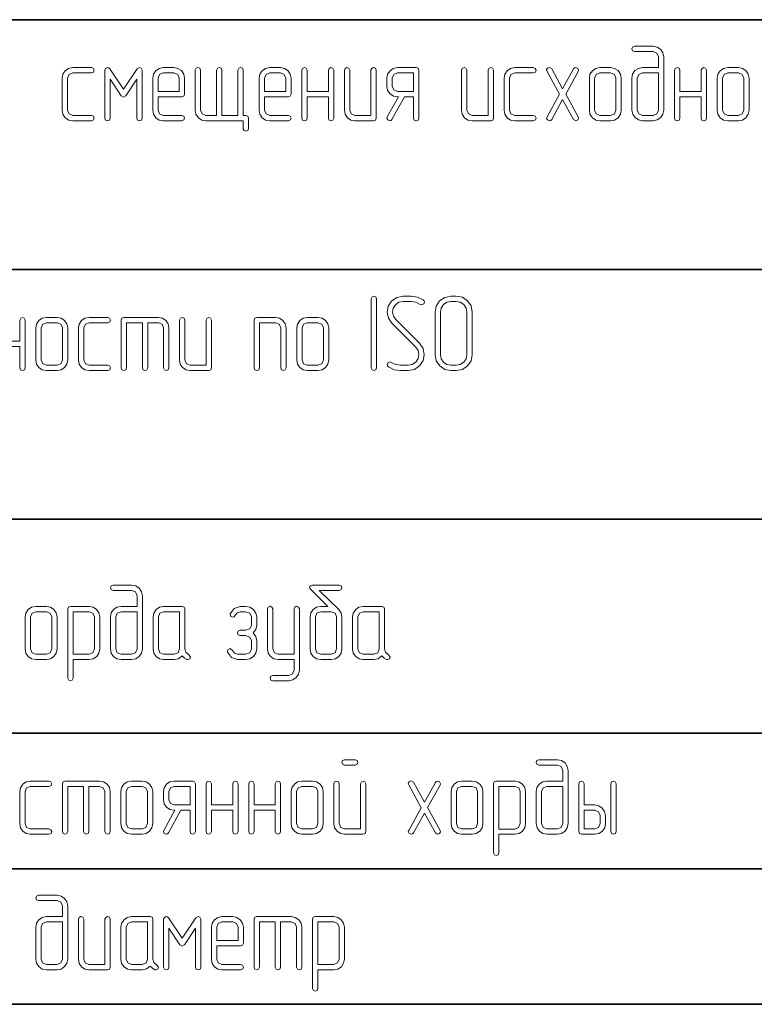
# Model space of a CAD drawing. Extents: x 0 to 420, y 0 to 297.
# Tile 16 of 18: x 324 to 359, y 199 to 245. Entities that reach past the tile are written whole.
import ezdxf

# ---------------------------------------------------------------- set-up
doc = ezdxf.new("R2010")
doc.units = 0

msp = doc.modelspace()

# ---------------------------------------------------------------- linework, layer by layer
at = {"color": 7, "lineweight": 35}
for p, q in [((298.621, 244.978), (408.669, 244.978)), ((298.621, 233.242), (408.669, 233.242)), ((298.621, 221.507), (408.669, 221.507)), ((298.621, 211.46), (408.669, 211.46)), ((298.621, 205.092), (408.669, 205.092)), ((298.621, 198.725), (408.669, 198.725))]:
    msp.add_line(p, q, dxfattribs=at)
at = {"color": 7, "lineweight": 13}
for points in [[(354.112, 242.728), (353.365, 242.728), (353.165, 242.692), (353.007, 242.585), (352.894, 242.421), (352.863, 242.231), (352.863, 240.732), (352.899, 240.538), (353.012, 240.379), (353.17, 240.267), (353.365, 240.231), (353.861, 240.231), (354.056, 240.267), (354.219, 240.379), (354.322, 240.538), (354.363, 240.732), (354.363, 243.229), (354.322, 243.419), (354.214, 243.582), (354.05, 243.69), (353.861, 243.731), (352.986, 243.731), (352.894, 243.69), (352.863, 243.603), (352.894, 243.516), (352.986, 243.48), (353.861, 243.48), (354.04, 243.408), (354.112, 243.229)], [(327.483, 240.231), (327.58, 240.272), (327.611, 240.354), (327.575, 240.446), (327.483, 240.481), (326.608, 240.481), (326.434, 240.553), (326.363, 240.732), (326.363, 242.231), (326.434, 242.405), (326.608, 242.477), (327.483, 242.477), (327.58, 242.518), (327.611, 242.605), (327.575, 242.692), (327.483, 242.728), (326.608, 242.728), (326.409, 242.692), (326.255, 242.579), (326.143, 242.416), (326.112, 242.231), (326.112, 240.732), (326.143, 240.533), (326.255, 240.374), (326.414, 240.261), (326.608, 240.231)], [(329.863, 240.354), (329.863, 242.605), (329.822, 242.697), (329.74, 242.733), (329.632, 242.677), (328.988, 241.71), (328.343, 242.677), (328.292, 242.718), (328.24, 242.733), (328.148, 242.692), (328.113, 242.605), (328.113, 240.354), (328.148, 240.261), (328.235, 240.231), (328.327, 240.261), (328.363, 240.354), (328.363, 242.191), (328.88, 241.408), (328.988, 241.336), (329.09, 241.408), (329.612, 242.191), (329.612, 240.354), (329.648, 240.261), (329.735, 240.231), (329.827, 240.261)], [(330.61, 241.356), (331.73, 241.356), (331.822, 241.387), (331.858, 241.479), (331.858, 242.231), (331.817, 242.421), (331.71, 242.585), (331.546, 242.692), (331.357, 242.728), (330.855, 242.728), (330.656, 242.692), (330.502, 242.579), (330.39, 242.416), (330.359, 242.231), (330.359, 240.732), (330.39, 240.533), (330.502, 240.374), (330.661, 240.261), (330.855, 240.231), (331.73, 240.231), (331.827, 240.272), (331.858, 240.354), (331.822, 240.446), (331.73, 240.481), (330.855, 240.481), (330.681, 240.553), (330.61, 240.732)], [(330.61, 241.607), (330.61, 242.231), (330.681, 242.405), (330.855, 242.477), (331.357, 242.477), (331.536, 242.405), (331.607, 242.231), (331.607, 241.607)], [(333.357, 240.481), (332.856, 240.481), (332.682, 240.553), (332.61, 240.732), (332.61, 242.605), (332.569, 242.697), (332.482, 242.733), (332.395, 242.697), (332.36, 242.605), (332.36, 240.732), (332.39, 240.533), (332.503, 240.374), (332.662, 240.261), (332.856, 240.231), (334.611, 240.231), (334.611, 239.857), (334.652, 239.765), (334.734, 239.734), (334.821, 239.765), (334.862, 239.857), (334.862, 240.354), (334.826, 240.446), (334.734, 240.481), (334.611, 240.481), (334.611, 242.605), (334.57, 242.697), (334.483, 242.733), (334.401, 242.697), (334.36, 242.605), (334.36, 240.481), (333.608, 240.481), (333.608, 242.605), (333.567, 242.697), (333.485, 242.733), (333.398, 242.697), (333.357, 242.605)], [(335.609, 241.356), (336.73, 241.356), (336.822, 241.387), (336.857, 241.479), (336.857, 242.231), (336.817, 242.421), (336.709, 242.585), (336.545, 242.692), (336.356, 242.728), (335.855, 242.728), (335.655, 242.692), (335.501, 242.579), (335.389, 242.416), (335.358, 242.231), (335.358, 240.732), (335.389, 240.533), (335.501, 240.374), (335.66, 240.261), (335.855, 240.231), (336.73, 240.231), (336.827, 240.272), (336.857, 240.354), (336.822, 240.446), (336.73, 240.481), (335.855, 240.481), (335.681, 240.553), (335.609, 240.732)], [(335.609, 241.607), (335.609, 242.231), (335.681, 242.405), (335.855, 242.477), (336.356, 242.477), (336.535, 242.405), (336.607, 242.231), (336.607, 241.607)], [(338.607, 241.607), (337.61, 241.607), (337.61, 242.605), (337.569, 242.697), (337.482, 242.728), (337.395, 242.692), (337.359, 242.605), (337.359, 240.354), (337.395, 240.261), (337.482, 240.231), (337.574, 240.261), (337.61, 240.354), (337.61, 241.356), (338.607, 241.356), (338.607, 240.354), (338.643, 240.261), (338.73, 240.231), (338.822, 240.261), (338.858, 240.354), (338.858, 242.605), (338.817, 242.697), (338.73, 242.728), (338.648, 242.692), (338.607, 242.605)], [(340.859, 240.354), (340.859, 242.605), (340.818, 242.697), (340.731, 242.728), (340.649, 242.692), (340.608, 242.605), (340.608, 240.481), (339.856, 240.481), (339.682, 240.553), (339.61, 240.732), (339.61, 242.605), (339.569, 242.697), (339.482, 242.728), (339.395, 242.692), (339.36, 242.605), (339.36, 240.732), (339.39, 240.533), (339.503, 240.374), (339.662, 240.261), (339.856, 240.231), (340.731, 240.231), (340.823, 240.261)], [(342.86, 240.354), (342.86, 242.605), (342.824, 242.697), (342.732, 242.728), (341.857, 242.728), (341.657, 242.692), (341.504, 242.579), (341.391, 242.416), (341.36, 242.231), (341.36, 241.853), (341.391, 241.658), (341.504, 241.5), (341.662, 241.387), (341.857, 241.356), (341.898, 241.356), (341.376, 240.415), (341.355, 240.354), (341.396, 240.267), (341.488, 240.231), (341.55, 240.246), (341.596, 240.297), (342.179, 241.356), (342.609, 241.356), (342.609, 240.354), (342.645, 240.261), (342.732, 240.231), (342.824, 240.261)], [(342.609, 241.607), (341.857, 241.607), (341.683, 241.679), (341.611, 241.853), (341.611, 242.231), (341.683, 242.405), (341.857, 242.477), (342.609, 242.477)], [(346.36, 240.354), (346.36, 242.605), (346.319, 242.697), (346.232, 242.728), (346.15, 242.692), (346.109, 242.605), (346.109, 240.481), (345.357, 240.481), (345.183, 240.553), (345.111, 240.732), (345.111, 242.605), (345.07, 242.697), (344.983, 242.728), (344.896, 242.692), (344.86, 242.605), (344.86, 240.732), (344.891, 240.533), (345.004, 240.374), (345.162, 240.261), (345.357, 240.231), (346.232, 240.231), (346.324, 240.261)], [(348.232, 240.231), (348.33, 240.272), (348.36, 240.354), (348.325, 240.446), (348.232, 240.481), (347.357, 240.481), (347.183, 240.553), (347.112, 240.732), (347.112, 242.231), (347.183, 242.405), (347.357, 242.477), (348.232, 242.477), (348.33, 242.518), (348.36, 242.605), (348.325, 242.692), (348.232, 242.728), (347.357, 242.728), (347.158, 242.692), (347.004, 242.579), (346.892, 242.416), (346.861, 242.231), (346.861, 240.732), (346.892, 240.533), (347.004, 240.374), (347.163, 240.261), (347.357, 240.231)], [(349.752, 241.484), (350.346, 242.544), (350.361, 242.605), (350.325, 242.692), (350.233, 242.728), (350.172, 242.712), (350.126, 242.666), (349.609, 241.735), (349.097, 242.672), (348.99, 242.733), (348.898, 242.697), (348.857, 242.615), (348.877, 242.549), (349.466, 241.479), (348.877, 240.415), (348.857, 240.354), (348.898, 240.267), (348.99, 240.231), (349.051, 240.246), (349.097, 240.297), (349.609, 241.223), (350.126, 240.297), (350.228, 240.231), (350.32, 240.267), (350.361, 240.348), (350.346, 240.415)], [(352.362, 240.732), (352.362, 242.231), (352.321, 242.421), (352.213, 242.585), (352.05, 242.692), (351.86, 242.728), (351.359, 242.728), (351.159, 242.692), (351.006, 242.579), (350.893, 242.416), (350.863, 242.231), (350.863, 240.732), (350.893, 240.533), (351.006, 240.374), (351.164, 240.261), (351.359, 240.231), (351.86, 240.231), (352.05, 240.261), (352.213, 240.374), (352.321, 240.533)], [(352.111, 240.732), (352.039, 240.553), (351.86, 240.481), (351.359, 240.481), (351.185, 240.553), (351.113, 240.732), (351.113, 242.231), (351.185, 242.405), (351.359, 242.477), (351.86, 242.477), (352.039, 242.405), (352.111, 242.231)], [(354.112, 242.477), (354.112, 240.732), (354.04, 240.553), (353.861, 240.481), (353.365, 240.481), (353.186, 240.553), (353.114, 240.732), (353.114, 242.231), (353.186, 242.405), (353.365, 242.477)], [(356.113, 241.607), (355.115, 241.607), (355.115, 242.605), (355.074, 242.697), (354.987, 242.728), (354.9, 242.692), (354.864, 242.605), (354.864, 240.354), (354.9, 240.261), (354.987, 240.231), (355.079, 240.261), (355.115, 240.354), (355.115, 241.356), (356.113, 241.356), (356.113, 240.354), (356.148, 240.261), (356.235, 240.231), (356.327, 240.261), (356.363, 240.354), (356.363, 242.605), (356.322, 242.697), (356.235, 242.728), (356.154, 242.692), (356.113, 242.605)], [(358.364, 240.732), (358.364, 242.231), (358.323, 242.421), (358.216, 242.585), (358.052, 242.692), (357.863, 242.728), (357.361, 242.728), (357.162, 242.692), (357.008, 242.579), (356.895, 242.416), (356.865, 242.231), (356.865, 240.732), (356.895, 240.533), (357.008, 240.374), (357.167, 240.261), (357.361, 240.231), (357.863, 240.231), (358.052, 240.261), (358.216, 240.374), (358.323, 240.533)], [(358.113, 240.732), (358.042, 240.553), (357.863, 240.481), (357.361, 240.481), (357.187, 240.553), (357.116, 240.732), (357.116, 242.231), (357.187, 242.405), (357.361, 242.477), (357.863, 242.477), (358.042, 242.405), (358.113, 242.231)], [(340.874, 228.618), (340.874, 231.867), (340.833, 231.96), (340.746, 231.995), (340.659, 231.96), (340.624, 231.867), (340.624, 228.618), (340.659, 228.526), (340.746, 228.495), (340.838, 228.526)], [(343.064, 231.816), (342.788, 231.949), (342.496, 231.995), (342.128, 231.995), (341.821, 231.934), (341.58, 231.76), (341.422, 231.519), (341.376, 231.243), (341.427, 230.962), (341.596, 230.716), (342.716, 229.601), (342.824, 229.432), (342.86, 229.248), (342.824, 229.058), (342.716, 228.894), (342.548, 228.782), (342.358, 228.746), (341.995, 228.746), (341.77, 228.777), (341.565, 228.879), (341.493, 228.9), (341.406, 228.859), (341.371, 228.772), (341.381, 228.715), (341.427, 228.674), (341.693, 228.536), (341.995, 228.495), (342.358, 228.495), (342.66, 228.552), (342.906, 228.726), (343.059, 228.961), (343.11, 229.242), (343.054, 229.524), (342.89, 229.775), (341.775, 230.89), (341.662, 231.054), (341.626, 231.243), (341.657, 231.427), (341.77, 231.596), (341.923, 231.704), (342.128, 231.745), (342.496, 231.745), (342.721, 231.709), (342.926, 231.606), (342.998, 231.586), (343.085, 231.627), (343.126, 231.714), (343.105, 231.775)], [(345.367, 229.242), (345.367, 231.243), (345.311, 231.53), (345.147, 231.775), (344.901, 231.939), (344.615, 231.995), (344.364, 231.995), (344.072, 231.934), (343.832, 231.77), (343.668, 231.525), (343.617, 231.243), (343.617, 229.242), (343.668, 228.956), (343.837, 228.715), (344.077, 228.547), (344.364, 228.495), (344.615, 228.495), (344.901, 228.547), (345.147, 228.715), (345.311, 228.956)], [(345.116, 229.242), (345.08, 229.043), (344.968, 228.889), (344.804, 228.777), (344.615, 228.746), (344.364, 228.746), (344.175, 228.777), (344.016, 228.889), (343.904, 229.048), (343.868, 229.242), (343.868, 231.243), (343.898, 231.432), (344.011, 231.596), (344.17, 231.704), (344.364, 231.745), (344.615, 231.745), (344.804, 231.704), (344.968, 231.596), (345.08, 231.432), (345.116, 231.243)], [(324.121, 229.872), (323.124, 229.872), (323.124, 230.87), (323.083, 230.962), (322.996, 230.992), (322.909, 230.957), (322.873, 230.87), (322.873, 228.618), (322.909, 228.526), (322.996, 228.495), (323.088, 228.526), (323.124, 228.618), (323.124, 229.621), (324.121, 229.621), (324.121, 228.618), (324.157, 228.526), (324.244, 228.495), (324.336, 228.526), (324.372, 228.618), (324.372, 230.87), (324.331, 230.962), (324.244, 230.992), (324.162, 230.957), (324.121, 230.87)], [(326.373, 228.997), (326.373, 230.496), (326.332, 230.685), (326.224, 230.849), (326.061, 230.957), (325.871, 230.992), (325.37, 230.992), (325.17, 230.957), (325.017, 230.844), (324.904, 230.68), (324.874, 230.496), (324.874, 228.997), (324.904, 228.797), (325.017, 228.639), (325.175, 228.526), (325.37, 228.495), (325.871, 228.495), (326.061, 228.526), (326.224, 228.639), (326.332, 228.797)], [(328.246, 228.495), (328.343, 228.536), (328.374, 228.618), (328.338, 228.71), (328.246, 228.746), (327.371, 228.746), (327.197, 228.818), (327.125, 228.997), (327.125, 230.496), (327.197, 230.67), (327.371, 230.742), (328.246, 230.742), (328.343, 230.783), (328.374, 230.87), (328.338, 230.957), (328.246, 230.992), (327.371, 230.992), (327.171, 230.957), (327.018, 230.844), (326.905, 230.68), (326.874, 230.496), (326.874, 228.997), (326.905, 228.797), (327.018, 228.639), (327.176, 228.526), (327.371, 228.495)], [(329.873, 230.742), (329.873, 228.618), (329.909, 228.526), (330.001, 228.495), (330.088, 228.526), (330.124, 228.618), (330.124, 230.742), (330.625, 230.742), (330.799, 230.67), (330.871, 230.496), (330.871, 228.618), (330.912, 228.526), (330.999, 228.495), (331.086, 228.526), (331.121, 228.618), (331.121, 230.496), (331.086, 230.685), (330.978, 230.849), (330.814, 230.957), (330.625, 230.992), (328.998, 230.992), (328.906, 230.962), (328.875, 230.87), (328.875, 228.618), (328.911, 228.526), (328.998, 228.495), (329.09, 228.526), (329.126, 228.618), (329.126, 230.742)], [(333.122, 228.618), (333.122, 230.87), (333.081, 230.962), (332.994, 230.992), (332.912, 230.957), (332.871, 230.87), (332.871, 228.746), (332.119, 228.746), (331.945, 228.818), (331.874, 228.997), (331.874, 230.87), (331.833, 230.962), (331.746, 230.992), (331.659, 230.957), (331.623, 230.87), (331.623, 228.997), (331.654, 228.797), (331.766, 228.639), (331.925, 228.526), (332.119, 228.495), (332.994, 228.495), (333.086, 228.526)], [(336.622, 228.618), (336.622, 230.496), (336.581, 230.685), (336.474, 230.849), (336.31, 230.957), (336.121, 230.992), (335.246, 230.992), (335.154, 230.962), (335.123, 230.87), (335.123, 228.618), (335.159, 228.526), (335.246, 228.495), (335.338, 228.526), (335.374, 228.618), (335.374, 230.742), (336.121, 230.742), (336.3, 230.67), (336.371, 230.496), (336.371, 228.618), (336.407, 228.526), (336.494, 228.495), (336.586, 228.526)], [(338.623, 228.997), (338.623, 230.496), (338.582, 230.685), (338.474, 230.849), (338.311, 230.957), (338.121, 230.992), (337.62, 230.992), (337.42, 230.957), (337.267, 230.844), (337.154, 230.68), (337.124, 230.496), (337.124, 228.997), (337.154, 228.797), (337.267, 228.639), (337.425, 228.526), (337.62, 228.495), (338.121, 228.495), (338.311, 228.526), (338.474, 228.639), (338.582, 228.797)], [(326.122, 228.997), (326.05, 228.818), (325.871, 228.746), (325.37, 228.746), (325.196, 228.818), (325.124, 228.997), (325.124, 230.496), (325.196, 230.67), (325.37, 230.742), (325.871, 230.742), (326.05, 230.67), (326.122, 230.496)], [(338.372, 228.997), (338.3, 228.818), (338.121, 228.746), (337.62, 228.746), (337.446, 228.818), (337.374, 228.997), (337.374, 230.496), (337.446, 230.67), (337.62, 230.742), (338.121, 230.742), (338.3, 230.67), (338.372, 230.496)], [(329.622, 217.417), (328.875, 217.417), (328.675, 217.382), (328.517, 217.274), (328.404, 217.11), (328.374, 216.921), (328.374, 215.422), (328.409, 215.227), (328.522, 215.069), (328.681, 214.956), (328.875, 214.92), (329.371, 214.92), (329.566, 214.956), (329.73, 215.069), (329.832, 215.227), (329.873, 215.422), (329.873, 217.919), (329.832, 218.108), (329.724, 218.272), (329.561, 218.379), (329.371, 218.42), (328.496, 218.42), (328.404, 218.379), (328.374, 218.292), (328.404, 218.205), (328.496, 218.17), (329.371, 218.17), (329.55, 218.098), (329.622, 217.919)], [(339.099, 217.274), (338.178, 218.17), (339.119, 218.17), (339.216, 218.211), (339.247, 218.292), (339.211, 218.379), (339.119, 218.42), (337.871, 218.42), (337.768, 218.39), (337.727, 218.313), (337.743, 218.257), (337.784, 218.205), (338.587, 217.417), (338.249, 217.417), (338.05, 217.382), (337.891, 217.274), (337.779, 217.11), (337.748, 216.921), (337.748, 215.422), (337.784, 215.227), (337.896, 215.069), (338.055, 214.956), (338.249, 214.92), (338.746, 214.92), (338.94, 214.956), (339.104, 215.069), (339.206, 215.227), (339.247, 215.422), (339.247, 216.921), (339.211, 217.105), (339.104, 217.264), (339.099, 217.269)], [(325.871, 215.422), (325.871, 216.921), (325.83, 217.11), (325.723, 217.274), (325.559, 217.382), (325.37, 217.417), (324.868, 217.417), (324.669, 217.382), (324.515, 217.269), (324.403, 217.105), (324.372, 216.921), (324.372, 215.422), (324.403, 215.222), (324.515, 215.064), (324.674, 214.951), (324.868, 214.92), (325.37, 214.92), (325.559, 214.951), (325.723, 215.064), (325.83, 215.222)], [(326.624, 214.92), (327.376, 214.92), (327.565, 214.951), (327.729, 215.064), (327.831, 215.227), (327.872, 215.422), (327.872, 216.921), (327.831, 217.11), (327.724, 217.274), (327.56, 217.382), (327.376, 217.417), (326.496, 217.417), (326.404, 217.387), (326.373, 217.295), (326.373, 214.045), (326.414, 213.953), (326.496, 213.923), (326.583, 213.953), (326.624, 214.045)], [(332.042, 215.161), (331.92, 215.263), (331.874, 215.422), (331.874, 217.295), (331.838, 217.387), (331.746, 217.417), (330.871, 217.417), (330.671, 217.382), (330.518, 217.269), (330.405, 217.105), (330.374, 216.921), (330.374, 215.422), (330.405, 215.222), (330.518, 215.064), (330.676, 214.951), (330.871, 214.92), (331.372, 214.92), (331.577, 214.961), (331.746, 215.089), (331.848, 214.992), (331.966, 214.92), (332.012, 214.915), (332.099, 214.951), (332.134, 215.043)], [(335.077, 216.169), (335.205, 216.333), (335.246, 216.542), (335.246, 216.921), (335.205, 217.105), (335.087, 217.269), (334.918, 217.382), (334.719, 217.417), (334.473, 217.417), (334.181, 217.325), (333.997, 217.075), (333.992, 217.034), (334.028, 216.947), (334.12, 216.911), (334.186, 216.931), (334.232, 216.998), (334.325, 217.121), (334.473, 217.167), (334.719, 217.167), (334.913, 217.095), (335, 216.921), (335, 216.542), (334.913, 216.368), (334.719, 216.297), (334.473, 216.297), (334.376, 216.251), (334.345, 216.169), (334.376, 216.082), (334.473, 216.046), (334.719, 216.046), (334.913, 215.969), (335, 215.795), (335, 215.422), (334.913, 215.243), (334.719, 215.171), (334.345, 215.171), (334.197, 215.217), (334.105, 215.345), (333.992, 215.432), (333.9, 215.396), (333.864, 215.309), (333.869, 215.263), (334.053, 215.012), (334.345, 214.92), (334.719, 214.92), (334.923, 214.961), (335.092, 215.069), (335.205, 215.227), (335.246, 215.422), (335.246, 215.795), (335.2, 216)], [(336.996, 214.92), (336.996, 214.424), (336.924, 214.245), (336.75, 214.173), (335.998, 214.173), (335.901, 214.137), (335.87, 214.05), (335.906, 213.958), (335.998, 213.923), (336.75, 213.923), (336.939, 213.963), (337.103, 214.071), (337.205, 214.235), (337.246, 214.424), (337.246, 217.295), (337.205, 217.387), (337.118, 217.423), (337.037, 217.387), (336.996, 217.295), (336.996, 215.171), (336.249, 215.171), (336.075, 215.243), (335.998, 215.422), (335.998, 217.295), (335.957, 217.387), (335.87, 217.423), (335.783, 217.387), (335.747, 217.295), (335.747, 215.422), (335.783, 215.227), (335.895, 215.069), (336.054, 214.956), (336.249, 214.92)], [(341.417, 215.161), (341.294, 215.263), (341.248, 215.422), (341.248, 217.295), (341.212, 217.387), (341.12, 217.417), (340.245, 217.417), (340.045, 217.382), (339.892, 217.269), (339.779, 217.105), (339.749, 216.921), (339.749, 215.422), (339.779, 215.222), (339.892, 215.064), (340.05, 214.951), (340.245, 214.92), (340.746, 214.92), (340.951, 214.961), (341.12, 215.089), (341.222, 214.992), (341.34, 214.92), (341.386, 214.915), (341.473, 214.951), (341.509, 215.043)], [(325.621, 215.422), (325.549, 215.243), (325.37, 215.171), (324.868, 215.171), (324.694, 215.243), (324.623, 215.422), (324.623, 216.921), (324.694, 217.095), (324.868, 217.167), (325.37, 217.167), (325.549, 217.095), (325.621, 216.921)], [(326.624, 215.166), (326.624, 217.167), (327.376, 217.167), (327.55, 217.095), (327.621, 216.921), (327.621, 215.422), (327.545, 215.243), (327.376, 215.166)], [(329.622, 217.167), (329.622, 215.422), (329.55, 215.243), (329.371, 215.171), (328.875, 215.171), (328.696, 215.243), (328.624, 215.422), (328.624, 216.921), (328.696, 217.095), (328.875, 217.167)], [(331.623, 215.422), (331.551, 215.243), (331.372, 215.171), (330.871, 215.171), (330.697, 215.243), (330.625, 215.422), (330.625, 216.921), (330.697, 217.095), (330.871, 217.167), (331.623, 217.167)], [(338.996, 215.422), (338.925, 215.243), (338.746, 215.171), (338.249, 215.171), (338.07, 215.243), (337.999, 215.422), (337.999, 216.921), (338.07, 217.095), (338.249, 217.167), (338.746, 217.167), (338.925, 217.095), (338.996, 216.921)], [(340.997, 215.422), (340.925, 215.243), (340.746, 215.171), (340.245, 215.171), (340.071, 215.243), (339.999, 215.422), (339.999, 216.921), (340.071, 217.095), (340.245, 217.167), (340.997, 217.167)], [(339.866, 209.962), (339.958, 210.003), (339.989, 210.085), (339.953, 210.172), (339.866, 210.213), (339.37, 210.213), (339.278, 210.172), (339.247, 210.085), (339.278, 209.998), (339.37, 209.962)], [(349.619, 209.21), (348.872, 209.21), (348.673, 209.174), (348.514, 209.067), (348.401, 208.903), (348.371, 208.714), (348.371, 207.215), (348.406, 207.02), (348.519, 206.861), (348.678, 206.749), (348.872, 206.713), (349.368, 206.713), (349.563, 206.749), (349.727, 206.861), (349.829, 207.02), (349.87, 207.215), (349.87, 209.712), (349.829, 209.901), (349.721, 210.065), (349.558, 210.172), (349.368, 210.213), (348.493, 210.213), (348.401, 210.172), (348.371, 210.085), (348.401, 209.998), (348.493, 209.962), (349.368, 209.962), (349.548, 209.891), (349.619, 209.712)], [(325.488, 206.713), (325.585, 206.754), (325.615, 206.836), (325.58, 206.928), (325.488, 206.964), (324.613, 206.964), (324.439, 207.035), (324.367, 207.215), (324.367, 208.714), (324.439, 208.888), (324.613, 208.959), (325.488, 208.959), (325.585, 209), (325.615, 209.087), (325.58, 209.174), (325.488, 209.21), (324.613, 209.21), (324.413, 209.174), (324.259, 209.062), (324.147, 208.898), (324.116, 208.714), (324.116, 207.215), (324.147, 207.015), (324.259, 206.856), (324.418, 206.744), (324.613, 206.713)], [(327.115, 208.959), (327.115, 206.836), (327.151, 206.744), (327.243, 206.713), (327.33, 206.744), (327.365, 206.836), (327.365, 208.959), (327.867, 208.959), (328.041, 208.888), (328.113, 208.714), (328.113, 206.836), (328.154, 206.744), (328.24, 206.713), (328.327, 206.744), (328.363, 206.836), (328.363, 208.714), (328.327, 208.903), (328.22, 209.067), (328.056, 209.174), (327.867, 209.21), (326.24, 209.21), (326.148, 209.179), (326.117, 209.087), (326.117, 206.836), (326.153, 206.744), (326.24, 206.713), (326.332, 206.744), (326.368, 206.836), (326.368, 208.959)], [(330.364, 207.215), (330.364, 208.714), (330.323, 208.903), (330.216, 209.067), (330.052, 209.174), (329.863, 209.21), (329.361, 209.21), (329.162, 209.174), (329.008, 209.062), (328.895, 208.898), (328.865, 208.714), (328.865, 207.215), (328.895, 207.015), (329.008, 206.856), (329.167, 206.744), (329.361, 206.713), (329.863, 206.713), (330.052, 206.744), (330.216, 206.856), (330.323, 207.015)], [(332.365, 206.836), (332.365, 209.087), (332.329, 209.179), (332.237, 209.21), (331.362, 209.21), (331.162, 209.174), (331.009, 209.062), (330.896, 208.898), (330.865, 208.714), (330.865, 208.335), (330.896, 208.141), (331.009, 207.982), (331.167, 207.869), (331.362, 207.839), (331.403, 207.839), (330.881, 206.897), (330.86, 206.836), (330.901, 206.749), (330.993, 206.713), (331.055, 206.728), (331.101, 206.78), (331.684, 207.839), (332.114, 207.839), (332.114, 206.836), (332.15, 206.744), (332.237, 206.713), (332.329, 206.744)], [(334.115, 208.09), (333.117, 208.09), (333.117, 209.087), (333.076, 209.179), (332.989, 209.21), (332.902, 209.174), (332.866, 209.087), (332.866, 206.836), (332.902, 206.744), (332.989, 206.713), (333.081, 206.744), (333.117, 206.836), (333.117, 207.839), (334.115, 207.839), (334.115, 206.836), (334.151, 206.744), (334.238, 206.713), (334.33, 206.744), (334.365, 206.836), (334.365, 209.087), (334.325, 209.179), (334.238, 209.21), (334.156, 209.174), (334.115, 209.087)], [(336.115, 208.09), (335.118, 208.09), (335.118, 209.087), (335.077, 209.179), (334.99, 209.21), (334.903, 209.174), (334.867, 209.087), (334.867, 206.836), (334.903, 206.744), (334.99, 206.713), (335.082, 206.744), (335.118, 206.836), (335.118, 207.839), (336.115, 207.839), (336.115, 206.836), (336.151, 206.744), (336.238, 206.713), (336.33, 206.744), (336.366, 206.836), (336.366, 209.087), (336.325, 209.179), (336.238, 209.21), (336.156, 209.174), (336.115, 209.087)], [(338.367, 207.215), (338.367, 208.714), (338.326, 208.903), (338.219, 209.067), (338.055, 209.174), (337.865, 209.21), (337.364, 209.21), (337.164, 209.174), (337.011, 209.062), (336.898, 208.898), (336.868, 208.714), (336.868, 207.215), (336.898, 207.015), (337.011, 206.856), (337.17, 206.744), (337.364, 206.713), (337.865, 206.713), (338.055, 206.744), (338.219, 206.856), (338.326, 207.015)], [(340.368, 206.836), (340.368, 209.087), (340.327, 209.179), (340.24, 209.21), (340.158, 209.174), (340.117, 209.087), (340.117, 206.964), (339.37, 206.964), (339.191, 207.035), (339.119, 207.215), (339.119, 209.087), (339.078, 209.179), (338.991, 209.21), (338.904, 209.174), (338.868, 209.087), (338.868, 207.215), (338.904, 207.02), (339.017, 206.861), (339.175, 206.749), (339.37, 206.713), (340.24, 206.713), (340.332, 206.744)], [(343.259, 207.967), (343.852, 209.026), (343.868, 209.087), (343.832, 209.174), (343.74, 209.21), (343.678, 209.195), (343.632, 209.149), (343.115, 208.217), (342.604, 209.154), (342.496, 209.215), (342.404, 209.179), (342.363, 209.098), (342.384, 209.031), (342.972, 207.962), (342.384, 206.897), (342.363, 206.836), (342.404, 206.749), (342.496, 206.713), (342.558, 206.728), (342.604, 206.78), (343.115, 207.706), (343.632, 206.78), (343.735, 206.713), (343.827, 206.749), (343.868, 206.831), (343.852, 206.897)], [(345.868, 207.215), (345.868, 208.714), (345.827, 208.903), (345.72, 209.067), (345.556, 209.174), (345.367, 209.21), (344.865, 209.21), (344.666, 209.174), (344.512, 209.062), (344.4, 208.898), (344.369, 208.714), (344.369, 207.215), (344.4, 207.015), (344.512, 206.856), (344.671, 206.744), (344.865, 206.713), (345.367, 206.713), (345.556, 206.744), (345.72, 206.856), (345.827, 207.015)], [(346.621, 206.713), (347.373, 206.713), (347.562, 206.744), (347.726, 206.856), (347.828, 207.02), (347.869, 207.215), (347.869, 208.714), (347.828, 208.903), (347.721, 209.067), (347.557, 209.174), (347.373, 209.21), (346.493, 209.21), (346.401, 209.179), (346.37, 209.087), (346.37, 205.838), (346.411, 205.746), (346.493, 205.715), (346.58, 205.746), (346.621, 205.838)], [(350.622, 208.09), (350.622, 209.087), (350.581, 209.179), (350.494, 209.21), (350.407, 209.174), (350.371, 209.087), (350.371, 206.836), (350.402, 206.744), (350.494, 206.713), (351.118, 206.713), (351.313, 206.744), (351.477, 206.856), (351.584, 207.015), (351.62, 207.215), (351.62, 207.588), (351.579, 207.783), (351.471, 207.941), (351.308, 208.049), (351.118, 208.09)], [(352.121, 206.836), (352.121, 209.087), (352.08, 209.179), (351.993, 209.21), (351.906, 209.174), (351.871, 209.087), (351.871, 206.836), (351.906, 206.744), (351.993, 206.713), (352.086, 206.744)], [(330.113, 207.215), (330.042, 207.035), (329.863, 206.964), (329.361, 206.964), (329.187, 207.035), (329.115, 207.215), (329.115, 208.714), (329.187, 208.888), (329.361, 208.959), (329.863, 208.959), (330.042, 208.888), (330.113, 208.714)], [(332.114, 208.09), (331.362, 208.09), (331.188, 208.161), (331.116, 208.335), (331.116, 208.714), (331.188, 208.888), (331.362, 208.959), (332.114, 208.959)], [(338.116, 207.215), (338.045, 207.035), (337.865, 206.964), (337.364, 206.964), (337.19, 207.035), (337.118, 207.215), (337.118, 208.714), (337.19, 208.888), (337.364, 208.959), (337.865, 208.959), (338.045, 208.888), (338.116, 208.714)], [(345.618, 207.215), (345.546, 207.035), (345.367, 206.964), (344.865, 206.964), (344.692, 207.035), (344.62, 207.215), (344.62, 208.714), (344.692, 208.888), (344.865, 208.959), (345.367, 208.959), (345.546, 208.888), (345.618, 208.714)], [(346.621, 206.959), (346.621, 208.959), (347.373, 208.959), (347.547, 208.888), (347.618, 208.714), (347.618, 207.215), (347.542, 207.035), (347.373, 206.959)], [(349.619, 208.959), (349.619, 207.215), (349.548, 207.035), (349.368, 206.964), (348.872, 206.964), (348.693, 207.035), (348.621, 207.215), (348.621, 208.714), (348.693, 208.888), (348.872, 208.959)], [(350.622, 207.839), (351.118, 207.839), (351.298, 207.767), (351.369, 207.588), (351.369, 207.215), (351.298, 207.035), (351.118, 206.964), (350.622, 206.964)], [(326.117, 202.842), (325.37, 202.842), (325.17, 202.807), (325.012, 202.699), (324.899, 202.535), (324.868, 202.346), (324.868, 200.847), (324.904, 200.652), (325.017, 200.494), (325.175, 200.381), (325.37, 200.345), (325.866, 200.345), (326.061, 200.381), (326.224, 200.494), (326.327, 200.652), (326.368, 200.847), (326.368, 203.344), (326.327, 203.533), (326.219, 203.697), (326.056, 203.804), (325.866, 203.845), (324.991, 203.845), (324.899, 203.804), (324.868, 203.717), (324.899, 203.63), (324.991, 203.595), (325.866, 203.595), (326.045, 203.523), (326.117, 203.344)], [(326.117, 202.592), (326.117, 200.847), (326.045, 200.668), (325.866, 200.596), (325.37, 200.596), (325.191, 200.668), (325.119, 200.847), (325.119, 202.346), (325.191, 202.52), (325.37, 202.592)], [(328.368, 200.468), (328.368, 202.72), (328.327, 202.812), (328.24, 202.842), (328.159, 202.807), (328.118, 202.72), (328.118, 200.596), (327.365, 200.596), (327.191, 200.668), (327.12, 200.847), (327.12, 202.72), (327.079, 202.812), (326.992, 202.842), (326.905, 202.807), (326.869, 202.72), (326.869, 200.847), (326.9, 200.647), (327.012, 200.489), (327.171, 200.376), (327.365, 200.345), (328.24, 200.345), (328.333, 200.376)], [(330.538, 200.586), (330.415, 200.688), (330.369, 200.847), (330.369, 202.72), (330.333, 202.812), (330.241, 202.842), (329.366, 202.842), (329.167, 202.807), (329.013, 202.694), (328.901, 202.53), (328.87, 202.346), (328.87, 200.847), (328.901, 200.647), (329.013, 200.489), (329.172, 200.376), (329.366, 200.345), (329.868, 200.345), (330.072, 200.386), (330.241, 200.514), (330.344, 200.417), (330.461, 200.345), (330.507, 200.34), (330.594, 200.376), (330.63, 200.468)], [(330.118, 200.847), (330.047, 200.668), (329.868, 200.596), (329.366, 200.596), (329.192, 200.668), (329.121, 200.847), (329.121, 202.346), (329.192, 202.52), (329.366, 202.592), (330.118, 202.592)], [(332.621, 200.468), (332.621, 202.72), (332.58, 202.812), (332.498, 202.848), (332.39, 202.791), (331.746, 201.824), (331.101, 202.791), (331.05, 202.832), (330.999, 202.848), (330.906, 202.807), (330.871, 202.72), (330.871, 200.468), (330.906, 200.376), (330.993, 200.345), (331.086, 200.376), (331.121, 200.468), (331.121, 202.305), (331.638, 201.522), (331.746, 201.451), (331.848, 201.522), (332.37, 202.305), (332.37, 200.468), (332.406, 200.376), (332.493, 200.345), (332.585, 200.376)], [(333.368, 201.471), (334.488, 201.471), (334.58, 201.502), (334.616, 201.594), (334.616, 202.346), (334.575, 202.535), (334.468, 202.699), (334.304, 202.807), (334.115, 202.842), (333.613, 202.842), (333.414, 202.807), (333.26, 202.694), (333.148, 202.53), (333.117, 202.346), (333.117, 200.847), (333.148, 200.647), (333.26, 200.489), (333.419, 200.376), (333.613, 200.345), (334.488, 200.345), (334.586, 200.386), (334.616, 200.468), (334.58, 200.56), (334.488, 200.596), (333.613, 200.596), (333.439, 200.668), (333.368, 200.847)], [(333.368, 201.722), (333.368, 202.346), (333.439, 202.52), (333.613, 202.592), (334.115, 202.592), (334.294, 202.52), (334.365, 202.346), (334.365, 201.722)], [(336.115, 202.592), (336.115, 200.468), (336.151, 200.376), (336.243, 200.345), (336.33, 200.376), (336.366, 200.468), (336.366, 202.592), (336.868, 202.592), (337.042, 202.52), (337.113, 202.346), (337.113, 200.468), (337.154, 200.376), (337.241, 200.345), (337.328, 200.376), (337.364, 200.468), (337.364, 202.346), (337.328, 202.535), (337.221, 202.699), (337.057, 202.807), (336.868, 202.842), (335.24, 202.842), (335.148, 202.812), (335.118, 202.72), (335.118, 200.468), (335.154, 200.376), (335.24, 200.345), (335.333, 200.376), (335.368, 200.468), (335.368, 202.592)], [(338.116, 200.345), (338.868, 200.345), (339.058, 200.376), (339.221, 200.489), (339.324, 200.652), (339.365, 200.847), (339.365, 202.346), (339.324, 202.535), (339.216, 202.699), (339.053, 202.807), (338.868, 202.842), (337.988, 202.842), (337.896, 202.812), (337.865, 202.72), (337.865, 199.47), (337.906, 199.378), (337.988, 199.348), (338.075, 199.378), (338.116, 199.47)], [(338.116, 200.591), (338.116, 202.592), (338.868, 202.592), (339.042, 202.52), (339.114, 202.346), (339.114, 200.847), (339.037, 200.668), (338.868, 200.591)]]:
    msp.add_lwpolyline(points, close=True, dxfattribs=at)

doc.saveas('drawing.dxf')
